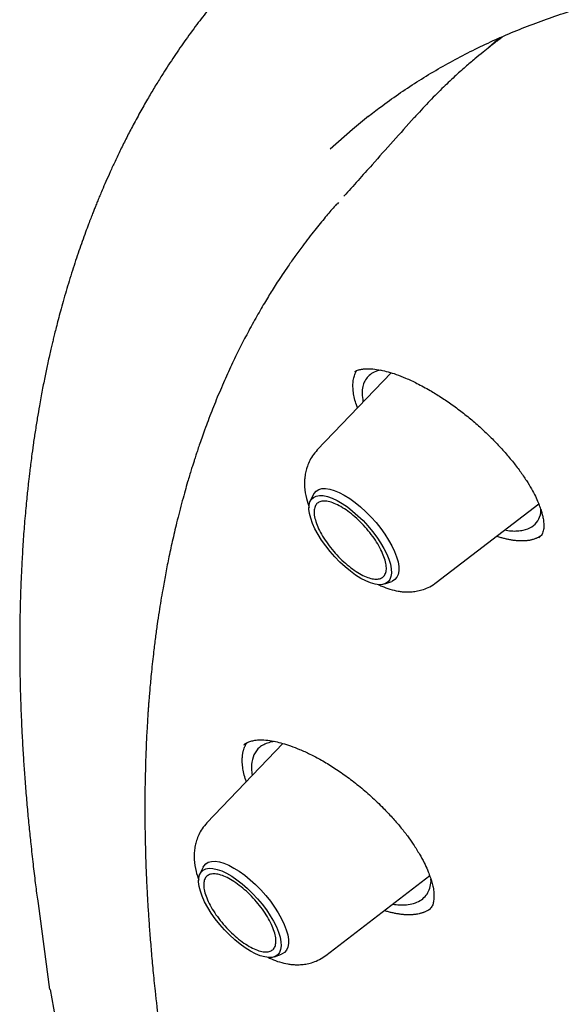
# Model space of a CAD drawing. Header units: millimetres. Extents: x 8 to 866, y 12 to 2084.
# Tile 26 of 100: x 628 to 636, y 837 to 851. Entities that reach past the tile are written whole.
import ezdxf

# ---------------------------------------------------------------- set-up
doc = ezdxf.new("R2010")
doc.units = ezdxf.units.MM

msp = doc.modelspace()

# ---------------------------------------------------------------- linework, layer by layer
at = {"color": 7, "linetype": 'Continuous', "lineweight": 30}
for p, q in [((634.895, 851.126), (634.74, 850.989)), ((632.606, 848.791), (632.587, 848.767)), ((633.354, 846.375), (632.307, 845.28)), ((632.84, 846.392), (632.849, 846.397)), ((632.255, 844.651), (632.208, 844.555)), ((633.995, 843.4), (635.447, 844.516)), ((635.487, 844.071), (635.449, 844.035)), ((633.263, 843.379), (633.363, 843.416)), ((631.817, 841.118), (630.742, 839.993)), ((630.69, 839.363), (630.643, 839.267)), ((632.429, 838.112), (633.901, 839.243)), ((633.92, 839.162), (633.918, 839.192)), ((628.339, 838.916), (628.35, 838.846)), ((628.346, 838.846), (628.511, 837.629)), ((631.698, 838.092), (631.798, 838.128)), ((628.947, 835.24), (628.521, 837.63))]:
    msp.add_line(p, q, dxfattribs=at)
at = {"color": 7, "linetype": 'Continuous', "lineweight": 30, "flags": 128}
for points in [[(633.033, 850.013), (632.807, 849.827), (632.491, 849.546)], [(632.255, 844.651), (632.262, 844.664), (632.29, 844.697), (632.327, 844.719), (632.371, 844.732), (632.424, 844.734), (632.483, 844.725), (632.548, 844.706), (632.617, 844.677), (632.69, 844.639)], [(632.925, 843.459), (632.851, 843.506), (632.776, 843.56), (632.702, 843.621), (632.628, 843.689), (632.557, 843.762), (632.489, 843.839), (632.426, 843.919), (632.368, 844), (632.318, 844.081), (632.274, 844.16), (632.239, 844.237), (632.213, 844.311), (632.196, 844.379), (632.189, 844.441), (632.191, 844.495), (632.202, 844.542), (632.223, 844.58), (632.253, 844.608), (632.292, 844.626), (632.338, 844.634), (632.392, 844.632), (632.452, 844.619), (632.517, 844.596), (632.587, 844.564), (632.659, 844.522), (632.733, 844.471), (632.808, 844.413), (632.883, 844.348), (632.956, 844.278), (633.025, 844.203), (633.091, 844.124), (633.151, 844.044), (633.205, 843.963), (633.252, 843.882), (633.292, 843.804), (633.322, 843.729), (633.344, 843.658), (633.356, 843.593), (633.359, 843.534), (633.352, 843.483), (633.336, 843.441), (633.31, 843.408), (633.276, 843.385), (633.233, 843.372), (633.183, 843.369), (633.126, 843.376), (633.063, 843.394), (632.996, 843.422), (632.925, 843.459)], [(632.69, 844.639), (632.766, 844.591), (632.843, 844.536), (632.92, 844.473), (632.996, 844.403), (633.07, 844.328), (633.14, 844.25), (633.206, 844.168), (633.266, 844.085), (633.319, 844.001), (633.365, 843.919), (633.403, 843.839), (633.432, 843.763), (633.452, 843.691), (633.463, 843.626), (633.463, 843.567), (633.455, 843.516), (633.436, 843.475), (633.408, 843.442), (633.372, 843.419), (633.363, 843.416)], [(630.69, 839.363), (630.697, 839.377), (630.725, 839.409), (630.761, 839.432), (630.806, 839.444), (630.859, 839.446), (630.918, 839.438), (630.982, 839.419), (631.052, 839.39), (631.125, 839.351)], [(631.36, 838.172), (631.286, 838.218), (631.211, 838.272), (631.136, 838.334), (631.063, 838.402), (630.991, 838.475), (630.924, 838.552), (630.86, 838.631), (630.803, 838.712), (630.752, 838.793), (630.709, 838.873), (630.674, 838.95), (630.648, 839.023), (630.631, 839.091), (630.623, 839.153), (630.625, 839.208), (630.637, 839.254), (630.658, 839.292), (630.688, 839.32), (630.727, 839.339), (630.773, 839.347), (630.827, 839.344), (630.887, 839.332), (630.952, 839.309), (631.021, 839.276), (631.094, 839.234), (631.168, 839.184), (631.243, 839.126), (631.318, 839.061), (631.39, 838.99), (631.46, 838.915), (631.526, 838.837), (631.586, 838.756), (631.64, 838.675), (631.687, 838.595), (631.726, 838.516), (631.757, 838.441), (631.779, 838.37), (631.791, 838.305), (631.794, 838.247), (631.787, 838.196), (631.771, 838.154), (631.745, 838.121), (631.711, 838.097), (631.668, 838.084), (631.618, 838.081), (631.561, 838.089), (631.498, 838.107), (631.431, 838.135), (631.36, 838.172)], [(631.125, 839.351), (631.201, 839.304), (631.278, 839.248), (631.355, 839.185), (631.431, 839.116), (631.505, 839.041), (631.575, 838.962), (631.641, 838.881), (631.701, 838.797), (631.754, 838.714), (631.8, 838.632), (631.838, 838.552), (631.867, 838.475), (631.887, 838.404), (631.897, 838.338), (631.898, 838.28), (631.889, 838.229), (631.871, 838.187), (631.843, 838.155), (631.807, 838.132), (631.798, 838.128)]]:
    msp.add_lwpolyline(points, dxfattribs=at)
at = {"color": 7, "linetype": 'Continuous', "lineweight": 30}
for points, knots in [([(632.016, 852.829), (631.992, 852.808), (631.941, 852.764), (631.867, 852.698), (631.787, 852.625), (631.703, 852.547), (631.62, 852.469), (631.541, 852.392), (631.469, 852.32), (631.406, 852.255), (631.351, 852.198), (631.301, 852.146), (631.25, 852.092), (631.187, 852.024), (631.111, 851.939), (631.024, 851.84), (630.935, 851.737), (630.848, 851.632), (630.763, 851.527), (630.68, 851.421), (630.565, 851.27), (630.423, 851.075), (630.257, 850.833), (630.121, 850.623), (630.006, 850.437), (629.907, 850.271), (629.803, 850.087), (629.701, 849.899), (629.604, 849.714), (629.518, 849.541), (629.44, 849.378), (629.371, 849.228), (629.31, 849.091), (629.262, 848.978), (629.223, 848.888), (629.194, 848.817), (629.168, 848.752), (629.143, 848.691), (629.119, 848.63), (629.092, 848.56), (629.058, 848.471), (629.018, 848.363), (628.972, 848.237), (628.926, 848.103), (628.879, 847.965), (628.833, 847.822), (628.788, 847.678), (628.744, 847.533), (628.703, 847.39), (628.665, 847.254), (628.633, 847.131), (628.605, 847.023), (628.582, 846.932), (628.563, 846.855), (628.546, 846.782), (628.528, 846.705), (628.507, 846.615), (628.48, 846.49), (628.445, 846.327), (628.405, 846.124), (628.368, 845.923), (628.335, 845.726), (628.305, 845.54), (628.278, 845.359), (628.257, 845.203), (628.241, 845.078), (628.229, 844.981), (628.219, 844.898), (628.21, 844.822), (628.201, 844.74), (628.191, 844.64), (628.178, 844.518), (628.166, 844.38), (628.149, 844.187), (628.132, 843.946), (628.116, 843.672), (628.104, 843.413), (628.095, 843.176), (628.09, 842.956), (628.087, 842.776), (628.086, 842.634), (628.086, 842.523), (628.086, 842.418), (628.087, 842.311), (628.088, 842.194), (628.09, 842.066), (628.093, 841.908), (628.099, 841.714), (628.108, 841.48), (628.12, 841.223), (628.135, 840.963), (628.152, 840.702), (628.172, 840.446), (628.194, 840.188), (628.218, 839.936), (628.245, 839.677), (628.274, 839.415), (628.305, 839.154), (628.327, 838.987), (628.337, 838.908)], [0, 0, 0, 0, 0.006275, 0.013374, 0.021301, 0.030058, 0.039574, 0.048518, 0.056398, 0.063839, 0.069993, 0.075146, 0.080882, 0.087444, 0.097015, 0.107652, 0.118311, 0.128892, 0.139396, 0.149821, 0.160105, 0.183244, 0.205278, 0.226759, 0.239718, 0.254094, 0.269914, 0.286623, 0.301151, 0.315297, 0.32827, 0.340073, 0.350711, 0.360286, 0.366164, 0.371584, 0.376546, 0.381051, 0.38539, 0.390643, 0.39691, 0.405502, 0.415209, 0.425211, 0.435448, 0.44592, 0.456625, 0.466932, 0.477426, 0.487267, 0.496003, 0.503639, 0.509948, 0.515242, 0.519824, 0.525122, 0.531318, 0.53841, 0.551027, 0.564812, 0.579738, 0.591676, 0.604248, 0.616671, 0.627472, 0.634801, 0.641114, 0.646415, 0.650768, 0.655846, 0.662273, 0.670045, 0.679135, 0.688586, 0.70675, 0.724388, 0.739692, 0.754512, 0.767929, 0.77966, 0.787137, 0.793729, 0.799668, 0.806075, 0.8131, 0.82074, 0.829001, 0.841477, 0.855262, 0.870347, 0.886723, 0.900746, 0.915582, 0.93072, 0.944895, 0.958051, 0.97375, 0.987729, 1, 1, 1, 1]), ([(633.026, 850.005), (633.084, 850.052), (633.225, 850.162), (633.455, 850.327), (633.717, 850.5), (633.986, 850.665), (634.262, 850.82), (634.546, 850.966), (634.837, 851.103), (635.136, 851.231), (635.442, 851.35), (635.755, 851.46), (636.075, 851.56), (636.402, 851.652), (636.736, 851.734), (637.077, 851.807), (637.425, 851.871), (637.78, 851.925), (638.141, 851.971), (638.509, 852.007), (638.884, 852.034), (639.264, 852.052), (639.652, 852.061), (640.045, 852.06), (640.445, 852.05), (640.851, 852.031), (641.264, 852.003), (641.682, 851.965), (642.106, 851.919), (642.536, 851.863), (642.971, 851.797), (643.413, 851.723), (643.859, 851.64), (644.312, 851.547), (644.769, 851.445), (645.232, 851.334), (645.7, 851.214), (646.173, 851.084), (646.651, 850.946), (647.133, 850.799), (647.621, 850.642), (648.113, 850.477), (648.609, 850.302), (649.11, 850.119), (649.614, 849.926), (650.124, 849.725), (650.637, 849.515), (651.153, 849.297), (651.674, 849.069), (652.198, 848.833), (652.726, 848.588), (653.257, 848.335), (653.792, 848.073), (654.329, 847.803), (654.87, 847.524), (655.413, 847.237), (655.96, 846.942), (656.509, 846.638), (657.06, 846.326), (657.614, 846.007), (658.17, 845.679), (658.728, 845.343), (659.288, 845), (659.85, 844.649), (660.414, 844.29), (660.979, 843.923), (661.546, 843.549), (662.114, 843.168), (662.683, 842.779), (663.253, 842.382), (663.825, 841.979), (664.397, 841.569), (664.97, 841.151), (665.543, 840.727), (666.117, 840.296), (666.691, 839.858), (667.265, 839.414), (667.839, 838.963), (668.414, 838.506), (668.987, 838.042), (669.561, 837.572), (670.134, 837.096), (670.706, 836.614), (671.278, 836.127), (671.849, 835.633), (672.418, 835.134), (672.987, 834.63), (673.554, 834.12), (674.12, 833.604), (674.684, 833.084), (675.247, 832.558), (675.807, 832.028), (676.366, 831.492), (676.923, 830.952), (677.477, 830.408), (678.029, 829.859), (678.579, 829.305), (679.126, 828.748), (679.671, 828.186), (680.213, 827.621), (680.751, 827.051), (681.287, 826.478), (681.819, 825.902), (682.348, 825.322), (682.874, 824.738), (683.396, 824.152), (683.915, 823.562), (684.429, 822.97), (684.94, 822.375), (685.447, 821.777), (685.949, 821.177), (686.448, 820.574), (686.942, 819.97), (687.431, 819.363), (687.916, 818.754), (688.396, 818.144), (688.872, 817.532), (689.342, 816.918), (689.807, 816.303), (690.268, 815.687), (690.723, 815.069), (691.172, 814.451), (691.617, 813.832), (692.055, 813.212), (692.488, 812.592), (692.915, 811.971), (693.337, 811.35), (693.752, 810.729), (694.162, 810.109), (694.565, 809.488), (694.962, 808.867), (695.353, 808.248), (695.737, 807.628), (696.115, 807.01), (696.486, 806.392), (696.851, 805.776), (697.209, 805.16), (697.56, 804.546), (697.904, 803.934), (698.241, 803.323), (698.571, 802.714), (698.894, 802.106), (699.21, 801.501), (699.519, 800.898), (699.82, 800.297), (700.114, 799.699), (700.4, 799.103), (700.679, 798.51), (700.95, 797.92), (701.213, 797.333), (701.469, 796.749), (701.717, 796.168), (701.957, 795.591), (702.189, 795.017), (702.413, 794.447), (702.63, 793.881), (702.838, 793.319), (703.038, 792.761), (703.23, 792.206), (703.414, 791.657), (703.59, 791.112), (703.757, 790.571), (703.916, 790.035), (704.067, 789.504), (704.209, 788.978), (704.343, 788.457), (704.469, 787.941), (704.586, 787.43), (704.695, 786.925), (704.795, 786.426), (704.887, 785.932), (704.971, 785.444), (705.045, 784.962), (705.112, 784.485), (705.169, 784.015), (705.219, 783.552), (705.259, 783.094), (705.292, 782.643), (705.315, 782.199), (705.33, 781.761), (705.337, 781.33), (705.335, 780.906), (705.324, 780.488), (705.305, 780.078), (705.278, 779.675), (705.242, 779.279), (705.197, 778.89), (705.144, 778.508), (705.083, 778.134), (705.013, 777.768), (704.934, 777.409), (704.848, 777.058), (704.753, 776.714), (704.649, 776.378), (704.538, 776.05), (704.418, 775.73), (704.289, 775.417), (704.152, 775.113), (704.007, 774.817), (703.854, 774.528), (703.693, 774.248), (703.523, 773.976), (703.345, 773.713), (703.159, 773.458), (702.964, 773.211), (702.761, 772.973), (702.598, 772.792), (702.499, 772.692), (702.473, 772.667)], [0, 0, 0, 0, 0.00357, 0.008516, 0.013459, 0.018399, 0.023335, 0.028267, 0.033195, 0.038117, 0.043035, 0.047947, 0.052854, 0.057756, 0.062654, 0.067546, 0.072435, 0.077319, 0.0822, 0.087078, 0.091953, 0.096825, 0.101695, 0.106563, 0.11143, 0.116295, 0.121159, 0.126022, 0.130884, 0.135746, 0.140607, 0.145468, 0.150328, 0.155189, 0.16005, 0.164911, 0.169772, 0.174633, 0.179494, 0.184356, 0.189218, 0.19408, 0.198943, 0.203806, 0.20867, 0.213533, 0.218398, 0.223263, 0.228128, 0.232993, 0.237859, 0.242726, 0.247592, 0.25246, 0.257327, 0.262195, 0.267063, 0.271932, 0.276801, 0.28167, 0.28654, 0.29141, 0.29628, 0.301151, 0.306022, 0.310893, 0.315764, 0.320636, 0.325507, 0.33038, 0.335252, 0.340124, 0.344997, 0.34987, 0.354743, 0.359616, 0.36449, 0.369363, 0.374237, 0.379111, 0.383985, 0.38886, 0.393734, 0.398608, 0.403483, 0.408358, 0.413232, 0.418107, 0.422982, 0.427857, 0.432733, 0.437608, 0.442483, 0.447358, 0.452234, 0.457109, 0.461985, 0.46686, 0.471736, 0.476612, 0.481487, 0.486363, 0.491239, 0.496114, 0.50099, 0.505866, 0.510742, 0.515617, 0.520493, 0.525369, 0.530244, 0.53512, 0.539996, 0.544871, 0.549747, 0.554622, 0.559498, 0.564373, 0.569248, 0.574123, 0.578999, 0.583874, 0.588749, 0.593623, 0.598498, 0.603373, 0.608247, 0.613122, 0.617996, 0.62287, 0.627745, 0.632618, 0.637492, 0.642366, 0.647239, 0.652113, 0.656986, 0.661859, 0.666731, 0.671604, 0.676476, 0.681348, 0.68622, 0.691091, 0.695963, 0.700834, 0.705705, 0.710575, 0.715445, 0.720315, 0.725185, 0.730054, 0.734923, 0.739792, 0.74466, 0.749528, 0.754395, 0.759262, 0.764129, 0.768995, 0.773861, 0.778727, 0.783592, 0.788457, 0.793321, 0.798185, 0.803048, 0.807911, 0.812774, 0.817636, 0.822497, 0.827359, 0.83222, 0.837081, 0.841941, 0.846802, 0.851662, 0.856522, 0.861382, 0.866242, 0.871103, 0.875963, 0.880825, 0.885686, 0.890549, 0.895413, 0.900277, 0.905144, 0.910012, 0.914882, 0.919754, 0.924629, 0.929507, 0.934389, 0.939274, 0.944163, 0.949056, 0.953955, 0.958858, 0.963766, 0.968679, 0.973598, 0.978521, 0.98345, 0.988383, 0.99332, 0.998261, 1, 1, 1, 1]), ([(634.949, 851.149), (634.948, 851.148), (634.938, 851.141), (634.919, 851.127), (634.893, 851.108), (634.862, 851.083), (634.814, 851.047), (634.744, 850.993), (634.65, 850.918), (634.535, 850.823), (634.4, 850.707), (634.244, 850.567), (634.067, 850.398), (633.875, 850.205), (633.747, 850.064), (633.681, 849.992)], [0, 0, 0, 0, 0.002988, 0.021383, 0.039779, 0.059479, 0.090869, 0.143971, 0.213907, 0.300678, 0.404285, 0.524726, 0.668625, 0.830921, 1, 1, 1, 1]), ([(633.681, 849.993), (633.482, 849.77), (633.15, 849.399), (632.818, 849.027), (632.685, 848.878)], [0, 0, 0, 0, 0.59923, 1, 1, 1, 1]), ([(632.584, 848.77), (632.571, 848.756), (632.537, 848.718), (632.483, 848.655), (632.417, 848.576), (632.345, 848.489), (632.267, 848.393), (632.184, 848.287), (632.091, 848.165), (631.993, 848.031), (631.897, 847.894), (631.814, 847.771), (631.743, 847.663), (631.681, 847.567), (631.625, 847.476), (631.569, 847.384), (631.51, 847.284), (631.448, 847.175), (631.384, 847.061), (631.302, 846.909), (631.203, 846.718), (631.088, 846.481), (630.973, 846.227), (630.88, 846.007), (630.809, 845.827), (630.758, 845.696), (630.711, 845.569), (630.669, 845.453), (630.635, 845.354), (630.608, 845.274), (630.588, 845.213), (630.572, 845.165), (630.557, 845.119), (630.539, 845.062), (630.518, 844.994), (630.494, 844.914), (630.464, 844.816), (630.43, 844.696), (630.391, 844.555), (630.351, 844.404), (630.303, 844.212), (630.251, 843.99), (630.198, 843.743), (630.153, 843.515), (630.117, 843.317), (630.087, 843.142), (630.061, 842.979), (630.035, 842.805), (630.01, 842.617), (629.988, 842.44), (629.969, 842.277), (629.955, 842.138), (629.942, 842.008), (629.932, 841.894), (629.924, 841.799), (629.918, 841.722), (629.913, 841.66), (629.909, 841.601), (629.904, 841.533), (629.899, 841.449), (629.893, 841.348), (629.886, 841.23), (629.88, 841.1), (629.875, 840.958), (629.87, 840.807), (629.866, 840.651), (629.863, 840.498), (629.861, 840.35), (629.861, 840.187), (629.862, 840.01), (629.864, 839.823), (629.868, 839.653), (629.872, 839.498), (629.877, 839.355), (629.883, 839.213), (629.891, 839.052), (629.901, 838.866), (629.914, 838.652), (629.931, 838.419), (629.952, 838.166), (629.976, 837.894), (630.011, 837.557), (630.055, 837.17), (630.111, 836.744), (630.159, 836.411), (630.196, 836.168), (630.222, 836.007), (630.248, 835.851), (630.272, 835.705), (630.295, 835.573), (630.316, 835.459), (630.333, 835.363), (630.347, 835.284), (630.362, 835.206), (630.379, 835.115), (630.401, 834.998), (630.429, 834.856), (630.462, 834.689), (630.501, 834.497), (630.586, 834.098), (630.721, 833.496), (630.918, 832.696), (631.1, 832.017), (631.255, 831.47), (631.375, 831.064), (631.491, 830.679), (631.604, 830.317), (631.702, 830.012), (631.785, 829.759), (631.856, 829.543), (631.933, 829.314), (632.018, 829.067), (632.11, 828.8), (632.218, 828.493), (632.342, 828.15), (632.478, 827.783), (632.612, 827.424), (632.743, 827.084), (632.868, 826.763), (632.988, 826.46), (633.107, 826.164), (633.229, 825.866), (633.393, 825.471), (633.604, 824.972), (633.821, 824.47), (633.96, 824.161), (634.007, 824.056)], [0, 0, 0, 0, 0.002746, 0.007288, 0.012526, 0.018461, 0.025095, 0.032427, 0.040322, 0.050509, 0.059633, 0.067696, 0.074695, 0.080742, 0.086084, 0.091832, 0.098049, 0.104732, 0.111698, 0.118834, 0.131734, 0.145185, 0.15939, 0.174388, 0.181382, 0.188537, 0.19558, 0.201705, 0.206861, 0.211046, 0.214259, 0.216254, 0.21855, 0.221443, 0.224932, 0.229019, 0.233701, 0.239986, 0.2471, 0.254907, 0.262546, 0.275393, 0.28722, 0.298026, 0.307811, 0.314965, 0.322392, 0.330375, 0.33891, 0.347998, 0.354247, 0.360669, 0.366491, 0.371488, 0.375658, 0.379005, 0.381505, 0.383742, 0.386668, 0.390301, 0.394638, 0.39968, 0.405426, 0.41131, 0.417785, 0.424486, 0.430891, 0.436996, 0.442801, 0.451109, 0.458718, 0.465628, 0.471842, 0.477361, 0.482859, 0.488878, 0.496559, 0.504949, 0.51405, 0.52386, 0.534381, 0.545507, 0.562438, 0.578362, 0.593281, 0.599354, 0.60524, 0.610942, 0.616389, 0.621221, 0.625317, 0.628768, 0.631573, 0.633864, 0.637174, 0.641361, 0.646426, 0.652369, 0.659191, 0.666846, 0.694729, 0.722288, 0.74949, 0.763873, 0.777447, 0.790209, 0.802162, 0.81331, 0.820174, 0.827023, 0.834455, 0.842482, 0.851106, 0.860325, 0.872174, 0.884211, 0.89561, 0.906375, 0.916509, 0.925846, 0.934876, 0.944146, 0.953665, 0.971613, 0.990387, 1, 1, 1, 1]), ([(632.877, 845.877), (632.875, 845.882), (632.86, 845.921), (632.84, 845.988), (632.821, 846.076), (632.812, 846.157), (632.812, 846.232), (632.823, 846.302), (632.841, 846.359), (632.858, 846.39), (632.865, 846.403)], [0, 0, 0, 0, 0.025364, 0.171329, 0.318347, 0.460238, 0.603098, 0.749045, 0.896076, 1, 1, 1, 1]), ([(632.838, 846.393), (632.847, 846.397), (632.862, 846.406), (632.887, 846.414), (632.91, 846.42), (632.93, 846.424), (632.951, 846.427), (632.971, 846.43), (632.996, 846.432), (633.024, 846.432), (633.057, 846.432), (633.116, 846.428), (633.199, 846.416), (633.31, 846.39), (633.429, 846.352), (633.565, 846.299), (633.726, 846.224), (633.895, 846.132), (634.063, 846.029), (634.222, 845.921), (634.382, 845.801), (634.536, 845.674), (634.685, 845.54), (634.825, 845.402), (634.955, 845.261), (635.075, 845.12), (635.182, 844.981), (635.272, 844.85), (635.345, 844.73), (635.4, 844.626), (635.44, 844.536), (635.469, 844.459), (635.49, 844.394), (635.506, 844.332), (635.517, 844.268), (635.521, 844.198), (635.515, 844.127), (635.497, 844.09), (635.487, 844.071)], [0, 0, 0, 0, 0.025998, 0.04708, 0.063203, 0.076536, 0.084776, 0.09399, 0.104316, 0.115764, 0.128343, 0.141208, 0.177569, 0.208326, 0.237636, 0.271375, 0.309627, 0.352412, 0.387473, 0.424115, 0.46064, 0.497015, 0.533251, 0.569349, 0.605277, 0.640983, 0.676408, 0.710795, 0.742273, 0.77087, 0.796669, 0.819662, 0.83984, 0.85908, 0.884462, 0.916536, 0.955109, 1, 1, 1, 1]), ([(633.212, 846.412), (633.211, 846.412), (633.174, 846.408), (633.114, 846.385), (633.039, 846.342), (633.007, 846.298), (632.991, 846.276)], [0, 0, 0, 0, 0.012556, 0.347574, 0.676684, 1, 1, 1, 1]), ([(632.991, 846.276), (632.978, 846.252), (632.953, 846.202), (632.941, 846.107), (632.944, 846.026), (632.956, 845.973), (632.958, 845.961)], [0, 0, 0, 0, 0.294047, 0.597684, 0.911024, 1, 1, 1, 1]), ([(632.307, 845.28), (632.283, 845.252), (632.238, 845.2), (632.19, 845.114), (632.159, 845.033), (632.139, 844.954), (632.128, 844.881), (632.125, 844.816), (632.128, 844.721), (632.145, 844.602), (632.178, 844.506), (632.192, 844.464)], [0, 0, 0, 0, 0.126436, 0.239066, 0.337764, 0.422682, 0.515058, 0.585616, 0.650783, 0.847362, 1, 1, 1, 1]), ([(635.433, 844.275), (635.453, 844.31), (635.478, 844.356), (635.476, 844.422), (635.475, 844.438)], [0, 0, 0, 0, 0.757919, 1, 1, 1, 1]), ([(634.964, 844.145), (634.995, 844.14), (635.06, 844.13), (635.147, 844.13), (635.251, 844.143), (635.358, 844.182), (635.409, 844.244), (635.433, 844.275)], [0, 0, 0, 0, 0.142695, 0.292669, 0.439845, 0.725484, 1, 1, 1, 1]), ([(635.485, 844.068), (635.481, 844.065), (635.473, 844.059), (635.46, 844.051), (635.446, 844.042), (635.432, 844.035), (635.417, 844.028), (635.396, 844.02), (635.374, 844.012), (635.351, 844.006), (635.334, 844.002), (635.316, 843.998), (635.297, 843.995), (635.278, 843.993), (635.252, 843.991), (635.225, 843.99), (635.197, 843.99), (635.175, 843.99), (635.153, 843.991), (635.131, 843.993), (635.108, 843.995), (635.077, 843.999), (635.046, 844.004), (635.013, 844.011), (634.989, 844.016), (634.964, 844.022), (634.938, 844.028), (634.904, 844.037), (634.874, 844.046), (634.852, 844.053), (634.847, 844.055)], [0, 0, 0, 0, 0.029902, 0.06172, 0.093537, 0.125355, 0.157172, 0.18899, 0.252635, 0.284453, 0.31627, 0.348088, 0.379905, 0.411723, 0.44354, 0.507186, 0.539003, 0.570821, 0.602638, 0.634456, 0.666273, 0.698091, 0.761737, 0.793554, 0.825372, 0.857189, 0.889007, 0.920824, 0.98447, 1, 1, 1, 1]), ([(633.168, 843.374), (633.186, 843.366), (633.242, 843.338), (633.337, 843.304), (633.434, 843.28), (633.513, 843.269), (633.579, 843.265), (633.652, 843.268), (633.733, 843.279), (633.816, 843.302), (633.907, 843.339), (633.964, 843.379), (633.995, 843.4)], [0, 0, 0, 0, 0.067466, 0.209785, 0.351734, 0.418448, 0.488601, 0.580316, 0.664629, 0.762626, 0.874458, 1, 1, 1, 1]), ([(631.244, 840.924), (631.245, 840.937), (631.247, 840.956), (631.251, 840.98), (631.255, 840.998), (631.259, 841.016), (631.266, 841.038), (631.274, 841.06), (631.283, 841.081), (631.29, 841.096), (631.299, 841.11), (631.305, 841.121), (631.31, 841.127), (631.311, 841.129)], [0, 0, 0, 0, 0.161468, 0.242187, 0.322907, 0.403626, 0.484345, 0.645813, 0.726532, 0.807251, 0.887971, 0.96869, 1, 1, 1, 1]), ([(631.264, 841.098), (631.275, 841.107), (631.296, 841.123), (631.331, 841.14), (631.362, 841.15), (631.392, 841.157), (631.422, 841.163), (631.457, 841.167), (631.515, 841.169), (631.599, 841.165), (631.706, 841.147), (631.815, 841.12), (631.93, 841.083), (632.059, 841.033), (632.206, 840.967), (632.366, 840.882), (632.537, 840.779), (632.714, 840.658), (632.894, 840.52), (633.072, 840.367), (633.231, 840.215), (633.369, 840.069), (633.484, 839.937), (633.584, 839.809), (633.675, 839.68), (633.755, 839.552), (633.821, 839.43), (633.863, 839.34), (633.891, 839.271), (633.912, 839.214), (633.933, 839.147), (633.951, 839.073), (633.963, 838.993), (633.962, 838.944), (633.961, 838.918)], [0, 0, 0, 0, 0.033789, 0.06042, 0.079803, 0.093887, 0.108551, 0.124178, 0.140785, 0.180613, 0.215361, 0.24508, 0.276131, 0.310246, 0.347418, 0.387504, 0.429283, 0.472454, 0.517042, 0.563023, 0.610313, 0.646579, 0.683036, 0.717277, 0.749038, 0.787663, 0.822004, 0.852015, 0.866335, 0.884567, 0.90713, 0.933952, 0.964941, 1, 1, 1, 1]), ([(631.702, 841.146), (631.701, 841.146), (631.685, 841.144), (631.657, 841.139), (631.605, 841.126), (631.546, 841.102), (631.469, 841.051), (631.399, 840.964), (631.383, 840.865), (631.374, 840.817)], [0, 0, 0, 0, 0.004166, 0.078498, 0.152334, 0.298486, 0.442695, 0.725057, 1, 1, 1, 1]), ([(631.3, 840.576), (631.297, 840.583), (631.282, 840.623), (631.264, 840.692), (631.247, 840.783), (631.241, 840.86), (631.243, 840.905), (631.244, 840.924)], [0, 0, 0, 0, 0.05451, 0.304755, 0.560408, 0.817958, 1, 1, 1, 1]), ([(631.374, 840.817), (631.373, 840.782), (631.371, 840.735), (631.382, 840.68), (631.385, 840.666)], [0, 0, 0, 0, 0.733949, 1, 1, 1, 1]), ([(630.742, 839.993), (630.718, 839.965), (630.672, 839.913), (630.625, 839.826), (630.594, 839.745), (630.573, 839.667), (630.563, 839.594), (630.56, 839.528), (630.563, 839.433), (630.58, 839.315), (630.612, 839.219), (630.627, 839.177)], [0, 0, 0, 0, 0.126436, 0.239066, 0.337764, 0.422682, 0.515058, 0.585616, 0.650783, 0.847362, 1, 1, 1, 1]), ([(633.376, 838.84), (633.393, 838.837), (633.443, 838.829), (633.527, 838.826), (633.628, 838.835), (633.724, 838.863), (633.806, 838.912), (633.866, 838.979), (633.906, 839.062), (633.915, 839.129), (633.92, 839.162)], [0, 0, 0, 0, 0.05213, 0.156397, 0.286754, 0.429927, 0.576223, 0.719995, 0.861251, 1, 1, 1, 1]), ([(633.961, 838.918), (633.958, 838.897), (633.953, 838.853), (633.933, 838.801), (633.907, 838.773), (633.894, 838.758)], [0, 0, 0, 0, 0.293972, 0.627216, 1, 1, 1, 1]), ([(633.889, 838.758), (633.887, 838.757), (633.875, 838.749), (633.857, 838.74), (633.837, 838.73), (633.82, 838.723), (633.804, 838.717), (633.786, 838.711), (633.768, 838.706), (633.744, 838.7), (633.719, 838.695), (633.692, 838.692), (633.672, 838.689), (633.651, 838.688), (633.63, 838.687), (633.601, 838.687), (633.572, 838.687), (633.541, 838.689), (633.518, 838.691), (633.494, 838.694), (633.47, 838.697), (633.445, 838.701), (633.412, 838.707), (633.378, 838.714), (633.344, 838.722), (633.318, 838.729), (633.291, 838.736), (633.27, 838.742), (633.258, 838.746), (633.255, 838.747)], [0, 0, 0, 0, 0.016758, 0.083802, 0.117318, 0.150834, 0.184351, 0.217867, 0.251383, 0.284899, 0.351944, 0.38546, 0.418976, 0.452492, 0.486009, 0.519525, 0.586569, 0.620086, 0.653602, 0.687118, 0.720634, 0.754151, 0.787667, 0.854711, 0.888227, 0.921743, 0.95526, 0.988776, 1, 1, 1, 1]), ([(631.603, 838.087), (631.621, 838.078), (631.677, 838.05), (631.772, 838.016), (631.869, 837.993), (631.947, 837.982), (632.014, 837.978), (632.087, 837.98), (632.168, 837.992), (632.251, 838.014), (632.342, 838.052), (632.399, 838.091), (632.429, 838.112)], [0, 0, 0, 0, 0.067466, 0.209785, 0.351734, 0.418448, 0.488601, 0.580316, 0.664629, 0.762626, 0.874458, 1, 1, 1, 1])]:
    msp.add_open_spline(points, degree=3, knots=knots, dxfattribs=at)
for points in [[(633.269, 843.716), (633.276, 843.686), (633.289, 843.626), (633.285, 843.553), (633.262, 843.497), (633.22, 843.461), (633.161, 843.445), (633.087, 843.45), (633.001, 843.477), (632.907, 843.524), (632.807, 843.589), (632.706, 843.67), (632.608, 843.764), (632.516, 843.867), (632.433, 843.975), (632.364, 844.084), (632.311, 844.19), (632.276, 844.289), (632.259, 844.377), (632.263, 844.45), (632.286, 844.506), (632.327, 844.543), (632.386, 844.558), (632.46, 844.553), (632.546, 844.526), (632.641, 844.479), (632.74, 844.414), (632.841, 844.333), (632.94, 844.239), (633.032, 844.136), (633.114, 844.028), (633.183, 843.919), (633.237, 843.812), (633.258, 843.748), (633.269, 843.716)], [(631.703, 838.428), (631.71, 838.398), (631.724, 838.338), (631.719, 838.266), (631.697, 838.21), (631.655, 838.173), (631.596, 838.157), (631.522, 838.163), (631.436, 838.19), (631.342, 838.237), (631.242, 838.302), (631.141, 838.383), (631.042, 838.477), (630.95, 838.58), (630.868, 838.688), (630.799, 838.797), (630.746, 838.903), (630.71, 839.002), (630.694, 839.089), (630.697, 839.163), (630.72, 839.219), (630.762, 839.255), (630.821, 839.271), (630.895, 839.265), (630.981, 839.239), (631.075, 839.192), (631.175, 839.126), (631.276, 839.045), (631.375, 838.951), (631.467, 838.848), (631.549, 838.74), (631.618, 838.631), (631.672, 838.525), (631.693, 838.46), (631.703, 838.428)]]:
    msp.add_open_spline(points, degree=3, dxfattribs=at)

doc.saveas('drawing.dxf')
